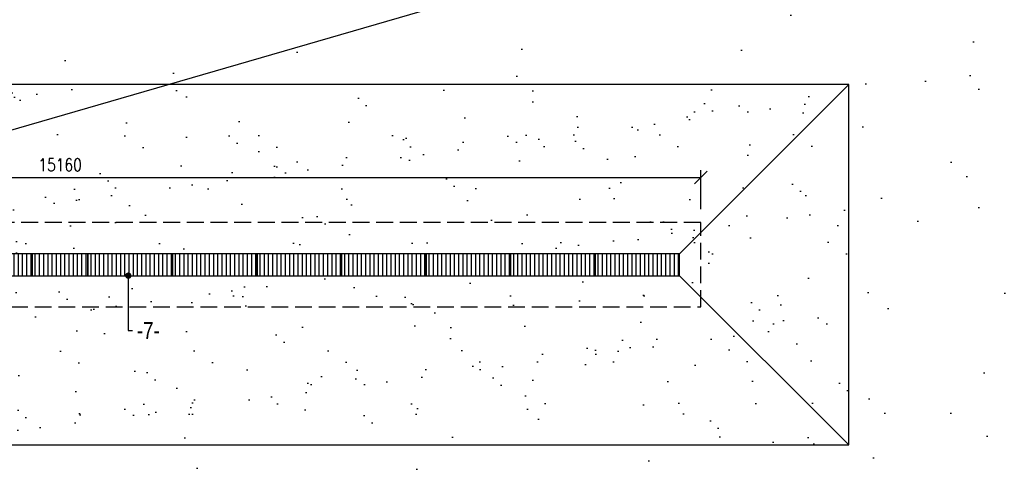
# Model space of a CAD drawing. Header units: millimetres. Extents: x 2241524 to 2686701, y -1965833 to -1461615.
# Tile 29 of 143: x 2320465 to 2332114, y -1775755 to -1770520. Entities that reach past the tile are written whole.
import ezdxf
from ezdxf import colors
from ezdxf.entities.mleader import LeaderData, LeaderLine
from ezdxf.math import Vec2, Vec3

# ---------------------------------------------------------------- set-up
doc = ezdxf.new("R2010")
doc.units = ezdxf.units.MM
doc.header["$LTSCALE"] = 100
doc.linetypes.add('A_CARA_07', pattern=[7, 5, -2])
doc.layers.get('Defpoints').update_dxf_attribs({"color": 132})
for name, color, linetype, lineweight in [('CA_ODVODNĚNÍ', 12, 'Continuous', 25), ('CA_PODLAHA KOTY', 12, 'Continuous', 25), ('CA_PODLAHA OBETONÁVKA', 12, 'Continuous', 25), ('CA_PODLAHA OBRYS', 12, 'Continuous', 25), ('CA_PODLAHA POPIS', 12, 'Continuous', 25), ('CA_TG', 9, 'Continuous', 13), ('VZV a vozidla 2', 9, 'Continuous', 25)]:
    doc.layers.add(name, color=color, linetype=linetype, lineweight=lineweight)
doc.layers.add('odvodnění', color=4, linetype='Continuous')
doc.styles.add('ROMANS', font='romans.shx', dxfattribs={"width": 0.8})
doc.linetypes.add('KANVBRDO', pattern='A,7,-6.5,[6,zn.shx,S=1,R=0,X=0,Y=0],-6.5', length=20)
doc.dimstyles.new('CA_75', dxfattribs={"dimscale": 75, "dimtxt": 2, "dimasz": 2, "dimexe": 1.15, "dimexo": 2, "dimgap": 1, "dimtad": 1, "dimdec": 0, "dimzin": 9, "dimdsep": 46, "dimtxsty": 'ROMANS', "dimblk1": 'OBLIQUE', "dimblk2": 'OBLIQUE', "dimsah": 1, "dimcen": -1, "dimclrd": 256, "dimclre": 256, "dimclrt": 256, "dimadec": 0, "dimazin": 0, "dimtfac": 1, "dimtdec": 0, "dimtmove": 1, "dimatfit": 0, "dimfxl": 5, "dimfxlon": 1, "dimtolj": 1, "dimtzin": 9, "dimarcsym": 0})

# ---------------------------------------------------------------- blocks, each defined once
blk = doc.blocks.new('A$C84828806')
at = {"layer": 'CA_PODLAHA OBRYS', "transparency": 33554687}
h = blk.add_hatch(dxfattribs=at)
h.set_pattern_fill('AR-SAND', color=256, scale=40)
h.paths.add_polyline_path([(-159210, -11740), (-169720, -11740), (-169720, -12290), (-170020, -12290), (-170020, -11740), (-181720, -11740), (-181720, -12290), (-182020, -12290), (-182020, -11740), (-184520, -11740), (-184520, -12090), (-185220, -12090), (-185220, -11740), (-185485, -11740), (-190383, -12091), (-190376, -12184), (-190675, -12205), (-190682, -12113), (-196063, -12498), (-196056, -12590), (-196355, -12612), (-196362, -12520), (-201748, -12905), (-201741, -12997), (-202040, -13019), (-202047, -12927), (-207433, -13312), (-207426, -13404), (-207725, -13426), (-213113, -13720), (-213106, -13811), (-213405, -13832), (-218510, -14107), (-218510, -14530), (-219160, -14530), (-219160, -20720), (-219070, -20720), (-219070, -21020), (-219210, -27170), (-218510, -27170), (-218510, -27570), (-219270, -27570), (-219270, -32575), (-219600, -32575), (-219600, -33635), (-219270, -33635), (-219270, -33760), (-219200, -33760), (-219200, -33980), (-219270, -33980), (-219270, -34490), (-219600, -34490), (-219600, -39490), (-219270, -39490), (-219270, -40170), (-218510, -40170), (-218510, -40490), (-201615, -40490), (-201615, -51011), (-188061, -51011), (-188061, -44719), (-187461, -44719), (-187461, -51011), (-176361, -51011), (-176361, -45211), (-175761, -45211), (-175761, -51011), (-166061, -51011), (-166061, -40639), (-164971, -39549), (-164971, -36049), (-163971, -36049), (-163971, -37549), (-163521, -37549), (-163521, -38549), (-163971, -38549), (-163971, -39963), (-165061, -41053), (-165061, -51011), (-159210, -51011), (-159210, -46619), (-159641, -46619), (-159641, -45169), (-160361, -45169), (-160361, -40619), (-163121, -40619), (-163121, -37064), (-160361, -37064), (-160361, -36119), (-159210, -36119)])
h.paths.add_polyline_path([(-178061, -39344), (-178061, -43544), (-185461, -43544), (-185461, -39344)], flags=16)
h.paths.add_polyline_path([(-187461, -41219), (-187461, -42419), (-188761, -42419), (-188761, -41219)], flags=16)
h.paths.add_polyline_path([(-168570, -52411), (-159210, -52411), (-159210, -52011), (-201615, -52011), (-201615, -53630), (-196380, -53630), (-196380, -53430), (-196080, -53430), (-196080, -53630), (-195470, -53630), (-195470, -53960), (-194410, -53960), (-194410, -53630), (-190700, -53630), (-190700, -53430), (-190400, -53430), (-190400, -53630), (-185220, -53630), (-185220, -53170), (-184520, -53170), (-184520, -53630), (-182020, -53630), (-182020, -52970), (-181720, -52970), (-181720, -53630), (-175980, -53630), (-175980, -53560), (-175760, -53560), (-175760, -53630), (-170020, -53630), (-170020, -52970), (-169720, -52970), (-169720, -53630), (-163980, -53630), (-163980, -53560), (-163760, -53560), (-163760, -53630), (-159210, -53630), (-159210, -53211), (-168570, -53211)])
h.paths.add_polyline_path([(-180570, -52411), (-171170, -52411), (-171170, -53211), (-180570, -53211)], flags=16)
blk = doc.blocks.new('A$C67BF1B80')
at = {"layer": 'CA_ODVODNĚNÍ', "linetype": 'Continuous'}
h = blk.add_hatch(dxfattribs=at)
h.set_pattern_fill('KOVY', color=256, scale=50, angle=45)
h.set_pattern_definition([(90, (2000, 5e-10), (-50, 0), [])])
h.paths.add_polyline_path([(6660, 0), (7660, 0), (7660, -260), (6660, -260)])
h = blk.add_hatch(dxfattribs=at)
h.set_pattern_fill('KOVY', color=256, scale=50, angle=45)
h.set_pattern_definition([(90, (3000, 9e-10), (-50, 0), [])])
h.paths.add_polyline_path([(7660, 0), (8320, 0), (8320, -260), (7660, -260)])
h = blk.add_hatch(dxfattribs=at)
h.set_pattern_fill('KOVY', color=256, scale=50, angle=45)
h.set_pattern_definition([(90, (3660, 9e-10), (-50, 0), [])])
h.paths.add_polyline_path([(8320, 0), (9320, 0), (9320, -260), (8320, -260)])
h = blk.add_hatch(dxfattribs=at)
h.set_pattern_fill('KOVY', color=256, scale=50, angle=45)
h.set_pattern_definition([(90, (4660, 1e-09), (-50, 0), [])])
h.paths.add_polyline_path([(9320, 0), (10320, 0), (10320, -260), (9320, -260)])
h = blk.add_hatch(dxfattribs=at)
h.set_pattern_fill('KOVY', color=256, scale=50, angle=45)
h.set_pattern_definition([(90, (5660, 1e-09), (-50, 0), [])])
h.paths.add_polyline_path([(10320, 0), (11320, 0), (11320, -260), (10320, -260)])
h = blk.add_hatch(dxfattribs=at)
h.set_pattern_fill('KOVY', color=256, scale=50, angle=45)
h.set_pattern_definition([(90, (6660, 2e-09), (-50, 0), [])])
h.paths.add_polyline_path([(11320, 0), (12320, 0), (12320, -260), (11320, -260)])
h = blk.add_hatch(dxfattribs=at)
h.set_pattern_fill('KOVY', color=256, scale=50, angle=45)
h.set_pattern_definition([(90, (7660, 2e-09), (-50, 0), [])])
h.paths.add_polyline_path([(12320, 0), (13320, 0), (13320, -260), (12320, -260)])
h = blk.add_hatch(dxfattribs=at)
h.set_pattern_fill('KOVY', color=256, scale=50, angle=45)
h.set_pattern_definition([(90, (8660, 2e-09), (-50, 0), [])])
h.paths.add_polyline_path([(13320, 0), (14320, 0), (14320, -260), (13320, -260)])
h = blk.add_hatch(dxfattribs=at)
h.set_pattern_fill('KOVY', color=256, scale=50, angle=45)
h.set_pattern_definition([(90, (9660, 2e-09), (-50, 0), [])])
h.paths.add_polyline_path([(14320, 0), (15320, 0), (15320, -260), (14320, -260)])
for points in [[(7660, 0), (6660, 0), (6660, -260), (7660, -260)], [(8320, 0), (7660, 0), (7660, -260), (8320, -260)], [(9320, 0), (8320, 0), (8320, -260), (9320, -260)], [(10320, 0), (9320, 0), (9320, -260), (10320, -260)], [(11320, 0), (10320, 0), (10320, -260), (11320, -260)], [(12320, 0), (11320, 0), (11320, -260), (12320, -260)], [(13320, 0), (12320, 0), (12320, -260), (13320, -260)], [(14320, 0), (13320, 0), (13320, -260), (14320, -260)], [(15320, 0), (14320, 0), (14320, -260), (15320, -260)]]:
    blk.add_lwpolyline(points, close=True, dxfattribs=at)
blk = doc.blocks.new('A$Cbe10472e')
at = {"layer": 'CA_PODLAHA OBETONÁVKA', "linetype": 'KANVBRDO', "ltscale": 0.2}
h = blk.add_hatch(dxfattribs=at)
h.set_pattern_fill('AR-SAND', color=256, scale=20)
h.set_pattern_definition([(37.5, (-2273871, 1774765.65), (-32.00063, 978.82647), [0, -772.16, 0, -863.6, 0, -825.5]), (7.5, (-2273871, 1774765.6), (899.04657, 1433.6502), [0, -416.56, 0, -695.96, 0, -266.7]), (327.5, (-2274495.9, 1774765.65), (1581.98474, 2.87437), [0, -254, 0, -914.4, 0, -1193.8]), (317.5, (-2274495.9, 1774765.6), (1527.1129, 445.85865), [0, -127, 0, -599.44, 0, -685.8])])
h.paths.add_polyline_path([(17149, 3478), (-1511, 3478), (489, 1478), (15149, 1478)])
h.paths.add_polyline_path([(15149, 1218), (489, 1218), (-1511, -782), (17149, -782)])
h.paths.add_polyline_path([(489, 1218), (489, 1478), (-1511, 3478), (-1511, -782)])
h.paths.add_polyline_path([(17149, 3478), (15149, 1478), (15149, 1218), (17149, -782)])
at = {"layer": 'CA_ODVODNĚNÍ', "linetype": 'A_CARA_07', "ltscale": 0.4}
blk.add_lwpolyline([(239, 848), (15399, 848), (15399, 1848), (239, 1848)], close=True, dxfattribs=at)
at = {"layer": 'CA_PODLAHA OBETONÁVKA'}
for p, q in [((15149, 1478), (17149, 3478)), ((15149, 1218), (17149, -782))]:
    blk.add_line(p, q, dxfattribs=at)
blk.add_lwpolyline([(-1511, -782), (17149, -782), (17149, 3478), (-1511, 3478)], close=True, dxfattribs=at)
at = {"layer": 'odvodnění', "color": 6, "linetype": 'Continuous'}
blk.add_blockref('A$C67BF1B80', (-171, 1478), dxfattribs=at)
blk = doc.blocks.new('truck basic')
at = {"layer": 'VZV a vozidla 2'}
blk.add_lwpolyline([(8.458, -17.855), (-4.042, -17.858), (-4.042, -15.358), (8.458, -15.355)], close=True, dxfattribs=at)
blk = doc.blocks.new('A$Ceec1e225')
at = {"layer": 'CA_TG', "xscale": 1000, "yscale": 1000, "rotation": 16.17204136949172}
blk.add_blockref('truck basic', (3412, -3796), dxfattribs=at)
blk = doc.blocks.new('_Dot')
at = {"color": 0, "linetype": 'ByBlock', "lineweight": -2}
blk.add_line((-0.5, 0), (-1, 0), dxfattribs=at)
at = {"color": 0, "linetype": 'ByBlock', "const_width": 0.5}
blk.add_lwpolyline([(-0.25, 0, 1), (0.25, 0, 1)], format="xyb", close=True, dxfattribs=at)
blk = doc.blocks.new('_Oblique')
at = {"color": 0, "linetype": 'ByBlock', "lineweight": -2}
blk.add_line((-0.5, -0.5), (0.5, 0.5), dxfattribs=at)
blk = doc.blocks.new('*D1783')
at = {"layer": 'CA_PODLAHA KOTY', "lineweight": -2, "transparency": 16777216}
for p, q in [((2313363, -1772762), (2313363, -1772301)), ((2328523, -1772762), (2328523, -1772301)), ((2313363, -1772387), (2328523, -1772387))]:
    blk.add_line(p, q, dxfattribs=at)
at = {"layer": 'Defpoints', "color": 0, "transparency": 16777216}
for p in [(2328523, -1772387), (2313363, -1772917), (2328523, -1772917)]:
    blk.add_point(p, dxfattribs=at)
at = {"layer": 'CA_PODLAHA KOTY', "lineweight": -2, "transparency": 16777216, "xscale": 150, "yscale": 150, "zscale": 150, "rotation": 180}
blk.add_blockref('_Oblique', (2313363, -1772387), dxfattribs=at)
at = {"layer": 'CA_PODLAHA KOTY', "lineweight": -2, "transparency": 16777216, "xscale": 150, "yscale": 150, "zscale": 150}
blk.add_blockref('_Oblique', (2328523, -1772387), dxfattribs=at)
at = {"layer": 'CA_PODLAHA KOTY', "transparency": 16777216, "insert": (2320943, -1772237), "char_height": 150, "attachment_point": 5, "style": 'ROMANS', "bg_fill": 3, "box_fill_scale": 1.1, "bg_fill_color": 256, "bg_fill_true_color": 13158600, "bg_fill_transparency": 0}
blk.add_mtext('\\A1;15160', dxfattribs=at)

msp = doc.modelspace()

# ---------------------------------------------------------------- block references
at = {"layer": 'CA_ODVODNĚNÍ'}
msp.add_blockref('A$Cbe10472e', (2313123.61661, -1774765.64576), dxfattribs=at)
at = {"layer": 'CA_PODLAHA OBETONÁVKA', "linetype": 'KANVBRDO', "ltscale": 0.5}
msp.add_blockref('A$C84828806', (2530222.63743, -1736427.13109), dxfattribs=at)
at = {"layer": 'CA_TG'}
msp.add_blockref('A$Ceec1e225', (2311712.59026, -1750957.08226), dxfattribs=at)

# ---------------------------------------------------------------- next in the draw order: dimensions: what is measured, and where the dimension line sits
at = {"layer": 'CA_PODLAHA KOTY'}
dim = msp.add_linear_dim(base=(2328522.63743, -1772387.17916), p1=(2313362.63743, -1772917.38068), p2=(2328522.63743, -1772917.38068), dimstyle='CA_75', override={"dimtfill": 1}, dxfattribs=at)
dim.commit()
dim.dimension.update_dxf_attribs({"geometry": '*D1783', "text_midpoint": (2320942.63743, -1772237.17916)})

# ---------------------------------------------------------------- next in the draw order: leaders
at = {"layer": 'CA_PODLAHA POPIS'}
ml = msp.add_multileader_mtext('Standard', dxfattribs=at)
ml.set_content('{\\fArial|b0|i0|c238|p34;-7-}', color=256, style='ROMANS')
ml.set_leader_properties()
ml.set_arrow_properties(name='DOT')
ml.build(insert=Vec2(0, 0))
ml.multileader.update_dxf_attribs({"dogleg_length": 50, "arrow_head_size": 75})
ctx = ml.context
ctx.base_point, ctx.char_height, ctx.arrow_head_size, ctx.landing_gap_size, ctx.plane_origin = Vec3(2321799.93076, -1774196.02798), 200, 75, 50, Vec3(2341215.28773, -1787114.53311)
notes = []
notes.append((ctx, [(1, (1, 1, 0), (2321749.93076, -1774196.02798), (1, 0), 50, [(0, [(2321749.93076, -1773547.3808)], 0, [])])]))
ctx.mtext.insert, ctx.mtext.defined_height, ctx.mtext.line_spacing_factor, ctx.mtext.line_spacing_style, ctx.mtext.flow_direction = Vec3(2321849.93076, -1774096.02798), 252.12836, 0.9, 2, 5
ctx.mtext.has_bg_fill, ctx.mtext.bg_color, ctx.mtext.bg_scale_factor, ctx.mtext.bg_transparency, ctx.mtext.use_window_bg_color = 1, -1073741824, 1, 0, 1
for ctx, leaders in notes:
    for number, flags, end, landing, length, lines in leaders:
        leader = LeaderData()
        leader.index, (leader.has_last_leader_line, leader.has_dogleg_vector, leader.attachment_direction) = number, flags
        leader.last_leader_point, leader.dogleg_vector, leader.dogleg_length = Vec3(end), Vec3(landing), length
        for number, points, colour, breaks in lines:
            line = LeaderLine()
            line.index, line.vertices, line.color, line.breaks = number, Vec3.list(points), colors.encode_raw_color(colour), breaks
            leader.lines.append(line)
        ctx.leaders.append(leader)

doc.saveas('drawing.dxf')
